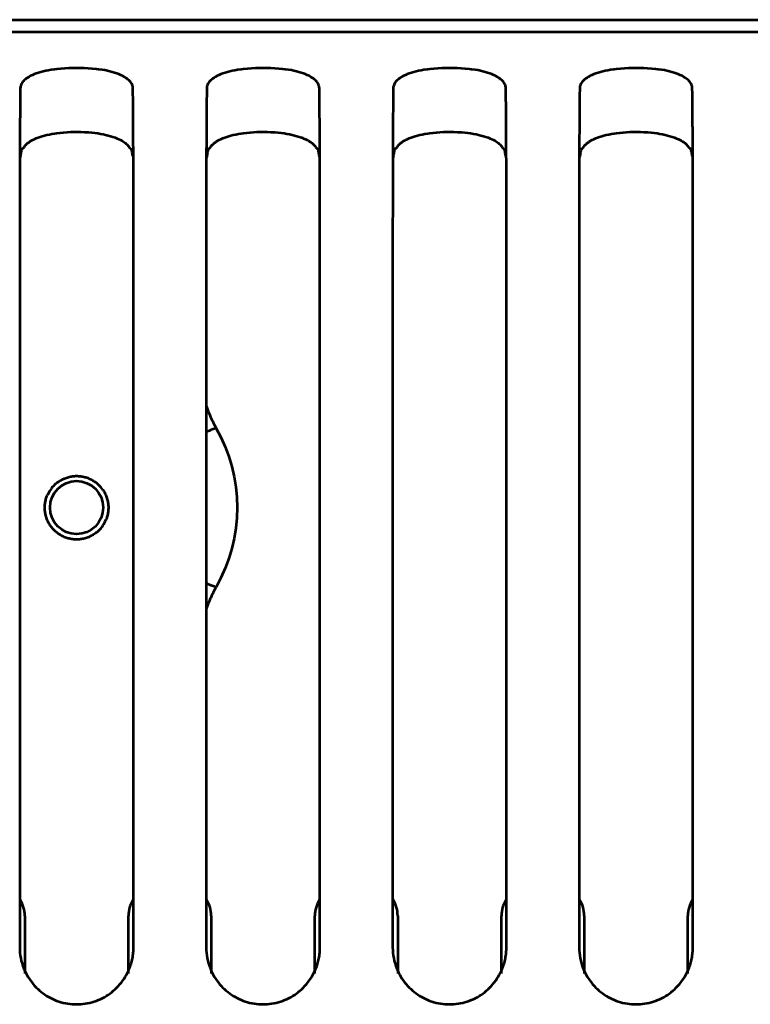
# Model space of a CAD drawing. Header units: millimetres. Extents: x 0 to 820, y 0 to 1200.
# Tile 34 of 81: x 183 to 213, y 723 to 763. Entities that reach past the tile are written whole.
import ezdxf

# ---------------------------------------------------------------- set-up
doc = ezdxf.new("R2010")
doc.units = ezdxf.units.MM
doc.header["$MEASUREMENT"] = 0
doc.layers.add('Layer 1', color=7, linetype='Continuous', lineweight=0)

# ---------------------------------------------------------------- blocks, each defined once
blk = doc.blocks.new('Block_3')
at = {"layer": 'Layer 1', "color": 18, "lineweight": 53, "true_color": 0x010101}
for p, q in [((596.49, 762.66), (70.99, 762.66)), ((182.646, 757.894), (182.646, 757.851)), ((182.647, 757.883), (182.647, 757.838)), ((182.721, 757.78), (182.731, 757.837)), ((187.333, 757.851), (187.333, 757.894)), ((187.333, 757.838), (187.333, 757.883)), ((190.346, 757.894), (190.346, 757.851)), ((190.347, 757.883), (190.347, 757.838)), ((190.421, 757.78), (190.431, 757.837)), ((195.033, 757.851), (195.033, 757.894)), ((195.033, 757.838), (195.033, 757.883)), ((198.046, 757.894), (198.046, 757.851)), ((198.047, 757.883), (198.047, 757.838)), ((198.121, 757.78), (198.131, 757.837)), ((202.733, 757.851), (202.733, 757.894)), ((202.733, 757.838), (202.733, 757.883)), ((205.746, 757.894), (205.746, 757.851)), ((205.747, 757.883), (205.747, 757.838)), ((205.821, 757.78), (205.831, 757.837)), ((210.433, 757.851), (210.433, 757.894)), ((210.433, 757.838), (210.433, 757.883)), ((182.64, 751.826), (182.64, 724.892)), ((187.34, 750.703), (187.34, 751.826)), ((190.34, 751.826), (190.34, 724.892)), ((195.04, 750.703), (195.04, 751.826)), ((198.04, 751.826), (198.04, 724.892)), ((202.74, 750.703), (202.74, 751.826)), ((205.74, 751.826), (205.74, 724.892)), ((210.44, 750.703), (210.44, 751.826)), ((187.34, 749.568), (187.34, 750.703)), ((195.04, 749.568), (195.04, 750.703)), ((202.74, 749.568), (202.74, 750.703)), ((210.44, 749.568), (210.44, 750.703)), ((187.34, 724.892), (187.34, 749.568)), ((195.04, 724.892), (195.04, 749.568)), ((202.74, 724.892), (202.74, 749.568)), ((210.44, 724.892), (210.44, 749.568))]:
    blk.add_line(p, q, dxfattribs=at)
for points in [[(187.314, 760.353), (187.311, 760.391), (187.305, 760.427), (187.295, 760.464), (187.282, 760.5), (187.264, 760.535), (187.243, 760.571), (187.217, 760.606), (187.187, 760.642), (187.152, 760.677), (187.111, 760.712), (187.064, 760.748), (187.012, 760.783), (186.953, 760.819), (186.888, 760.854), (186.815, 760.889), (186.735, 760.923), (186.653, 760.955), (186.558, 760.988), (186.463, 761.017), (186.366, 761.043), (186.266, 761.066), (186.16, 761.087), (186.045, 761.105), (185.913, 761.123), (185.897, 761.125), (185.807, 761.136), (185.637, 761.153), (185.469, 761.166), (185.305, 761.176), (185.145, 761.182), (184.989, 761.183), (184.834, 761.182), (184.673, 761.176), (184.509, 761.166), (184.341, 761.153), (184.171, 761.136), (184.082, 761.125), (184.066, 761.123), (183.934, 761.105), (183.818, 761.086), (183.713, 761.066), (183.613, 761.043), (183.516, 761.017), (183.421, 760.988), (183.326, 760.955), (183.244, 760.923), (183.164, 760.889), (183.091, 760.854), (183.026, 760.819), (182.967, 760.783), (182.914, 760.748), (182.868, 760.712), (182.828, 760.677), (182.792, 760.642), (182.762, 760.606), (182.736, 760.571), (182.715, 760.535), (182.697, 760.5), (182.684, 760.464), (182.674, 760.427), (182.668, 760.391), (182.666, 760.353)], [(195.013, 760.353), (195.011, 760.391), (195.005, 760.427), (194.995, 760.464), (194.982, 760.5), (194.964, 760.535), (194.943, 760.571), (194.917, 760.606), (194.887, 760.642), (194.852, 760.677), (194.811, 760.712), (194.765, 760.748), (194.712, 760.783), (194.653, 760.819), (194.588, 760.854), (194.515, 760.889), (194.435, 760.923), (194.353, 760.955), (194.258, 760.988), (194.163, 761.017), (194.066, 761.043), (193.966, 761.066), (193.86, 761.087), (193.745, 761.105), (193.613, 761.123), (193.597, 761.125), (193.507, 761.136), (193.337, 761.153), (193.169, 761.166), (193.005, 761.176), (192.845, 761.182), (192.689, 761.183), (192.533, 761.182), (192.373, 761.176), (192.209, 761.166), (192.042, 761.153), (191.871, 761.136), (191.782, 761.125), (191.766, 761.123), (191.634, 761.105), (191.518, 761.086), (191.413, 761.066), (191.313, 761.043), (191.216, 761.017), (191.121, 760.988), (191.026, 760.955), (190.944, 760.923), (190.864, 760.889), (190.791, 760.854), (190.726, 760.819), (190.667, 760.783), (190.615, 760.748), (190.568, 760.712), (190.528, 760.677), (190.492, 760.642), (190.462, 760.606), (190.436, 760.571), (190.415, 760.535), (190.397, 760.5), (190.384, 760.464), (190.374, 760.427), (190.368, 760.391), (190.366, 760.353)], [(202.713, 760.353), (202.711, 760.391), (202.705, 760.427), (202.695, 760.464), (202.682, 760.5), (202.664, 760.535), (202.643, 760.571), (202.617, 760.606), (202.587, 760.642), (202.552, 760.677), (202.511, 760.712), (202.465, 760.748), (202.412, 760.783), (202.353, 760.819), (202.288, 760.854), (202.215, 760.889), (202.135, 760.923), (202.053, 760.955), (201.958, 760.988), (201.863, 761.017), (201.766, 761.043), (201.666, 761.066), (201.56, 761.087), (201.445, 761.105), (201.313, 761.123), (201.297, 761.125), (201.207, 761.136), (201.037, 761.153), (200.869, 761.166), (200.705, 761.176), (200.545, 761.182), (200.389, 761.183), (200.233, 761.182), (200.073, 761.176), (199.909, 761.166), (199.742, 761.153), (199.571, 761.136), (199.482, 761.125), (199.466, 761.123), (199.334, 761.105), (199.219, 761.086), (199.113, 761.066), (199.013, 761.043), (198.916, 761.017), (198.821, 760.988), (198.726, 760.955), (198.644, 760.923), (198.564, 760.889), (198.491, 760.854), (198.426, 760.819), (198.367, 760.783), (198.315, 760.748), (198.268, 760.712), (198.228, 760.677), (198.192, 760.642), (198.162, 760.606), (198.136, 760.571), (198.115, 760.535), (198.097, 760.5), (198.084, 760.464), (198.074, 760.427), (198.068, 760.391), (198.066, 760.353)], [(210.413, 760.353), (210.411, 760.391), (210.405, 760.427), (210.395, 760.464), (210.382, 760.5), (210.364, 760.535), (210.343, 760.571), (210.317, 760.606), (210.287, 760.642), (210.252, 760.677), (210.211, 760.712), (210.165, 760.748), (210.112, 760.783), (210.053, 760.819), (209.988, 760.854), (209.915, 760.889), (209.835, 760.923), (209.753, 760.955), (209.658, 760.988), (209.563, 761.017), (209.466, 761.043), (209.366, 761.066), (209.26, 761.087), (209.145, 761.105), (209.013, 761.123), (208.997, 761.125), (208.907, 761.136), (208.737, 761.153), (208.569, 761.166), (208.405, 761.176), (208.245, 761.182), (208.089, 761.183), (207.933, 761.182), (207.773, 761.176), (207.609, 761.166), (207.442, 761.153), (207.271, 761.136), (207.182, 761.125), (207.166, 761.123), (207.034, 761.105), (206.919, 761.086), (206.813, 761.066), (206.713, 761.043), (206.616, 761.017), (206.521, 760.988), (206.426, 760.955), (206.344, 760.923), (206.264, 760.889), (206.191, 760.854), (206.126, 760.819), (206.067, 760.783), (206.015, 760.748), (205.968, 760.712), (205.928, 760.677), (205.892, 760.642), (205.862, 760.606), (205.836, 760.571), (205.815, 760.535), (205.797, 760.5), (205.784, 760.464), (205.774, 760.427), (205.768, 760.391), (205.766, 760.353)], [(182.666, 760.353), (182.665, 760.308), (182.662, 760.084), (182.66, 759.86), (182.657, 759.681), (182.656, 759.457), (182.654, 759.233), (182.652, 759.009), (182.651, 758.785), (182.649, 758.561), (182.648, 758.337), (182.647, 758.114)], [(187.332, 758.114), (187.331, 758.291), (187.33, 758.515), (187.329, 758.738), (187.328, 758.785), (187.327, 759.009), (187.326, 759.233), (187.324, 759.457), (187.322, 759.681), (187.319, 759.905), (187.317, 760.129), (187.314, 760.353)], [(190.366, 760.353), (190.365, 760.308), (190.362, 760.084), (190.36, 759.86), (190.357, 759.681), (190.356, 759.457), (190.354, 759.233), (190.352, 759.009), (190.351, 758.785), (190.349, 758.561), (190.348, 758.337), (190.347, 758.114)], [(195.032, 758.114), (195.031, 758.291), (195.03, 758.515), (195.029, 758.738), (195.028, 758.785), (195.027, 759.009), (195.026, 759.233), (195.024, 759.457), (195.022, 759.681), (195.019, 759.905), (195.017, 760.129), (195.014, 760.353)], [(198.066, 760.353), (198.065, 760.308), (198.062, 760.084), (198.06, 759.86), (198.057, 759.681), (198.056, 759.457), (198.054, 759.233), (198.052, 759.009), (198.051, 758.785), (198.049, 758.561), (198.048, 758.337), (198.047, 758.114)], [(202.732, 758.114), (202.731, 758.291), (202.73, 758.515), (202.729, 758.738), (202.728, 758.785), (202.727, 759.009), (202.726, 759.233), (202.724, 759.457), (202.722, 759.681), (202.719, 759.905), (202.717, 760.129), (202.714, 760.353)], [(205.766, 760.353), (205.765, 760.308), (205.762, 760.084), (205.76, 759.86), (205.757, 759.681), (205.756, 759.457), (205.754, 759.233), (205.752, 759.009), (205.751, 758.785), (205.749, 758.561), (205.748, 758.337), (205.747, 758.114)], [(210.432, 758.114), (210.431, 758.291), (210.43, 758.515), (210.429, 758.738), (210.428, 758.785), (210.427, 759.009), (210.426, 759.233), (210.424, 759.457), (210.422, 759.681), (210.419, 759.905), (210.417, 760.129), (210.414, 760.353)], [(183.177, 758.213), (183.249, 758.249), (183.325, 758.283), (183.404, 758.315), (183.487, 758.344), (183.573, 758.373), (183.665, 758.398), (183.761, 758.423), (183.864, 758.445), (183.973, 758.466), (184.09, 758.485), (184.18, 758.497), (184.317, 758.514), (184.455, 758.527), (184.594, 758.537), (184.735, 758.544), (184.878, 758.549), (185.022, 758.549), (185.168, 758.547), (185.315, 758.541), (185.463, 758.532), (185.464, 758.532), (185.48, 758.531), (185.615, 758.52), (185.741, 758.506), (185.86, 758.49), (185.973, 758.472), (186.082, 758.452), (186.186, 758.429), (186.288, 758.404), (186.388, 758.375), (186.485, 758.345), (186.58, 758.311), (186.584, 758.31), (186.665, 758.278), (186.737, 758.248), (186.802, 758.217), (186.86, 758.186), (186.912, 758.155), (186.959, 758.123), (187.002, 758.091), (187.041, 758.059), (187.076, 758.025), (187.107, 757.991), (187.135, 757.956), (187.159, 757.92), (187.181, 757.882)], [(190.877, 758.213), (190.949, 758.249), (191.025, 758.283), (191.104, 758.315), (191.187, 758.344), (191.273, 758.373), (191.365, 758.398), (191.461, 758.423), (191.564, 758.445), (191.673, 758.466), (191.79, 758.485), (191.88, 758.497), (192.017, 758.514), (192.155, 758.527), (192.294, 758.537), (192.435, 758.544), (192.578, 758.549), (192.722, 758.549), (192.868, 758.547), (193.015, 758.541), (193.163, 758.532), (193.164, 758.532), (193.18, 758.531), (193.315, 758.52), (193.441, 758.506), (193.56, 758.49), (193.673, 758.472), (193.782, 758.452), (193.886, 758.429), (193.988, 758.404), (194.088, 758.375), (194.185, 758.345), (194.28, 758.311), (194.284, 758.31), (194.365, 758.278), (194.437, 758.248), (194.502, 758.217), (194.559, 758.186), (194.612, 758.155), (194.659, 758.123), (194.702, 758.091), (194.741, 758.059), (194.776, 758.025), (194.807, 757.991), (194.835, 757.956), (194.859, 757.92), (194.881, 757.882)], [(198.577, 758.213), (198.649, 758.249), (198.725, 758.283), (198.804, 758.315), (198.887, 758.344), (198.973, 758.373), (199.065, 758.398), (199.161, 758.423), (199.264, 758.445), (199.373, 758.466), (199.49, 758.485), (199.58, 758.497), (199.717, 758.514), (199.855, 758.527), (199.994, 758.537), (200.135, 758.544), (200.278, 758.549), (200.422, 758.549), (200.568, 758.547), (200.715, 758.541), (200.863, 758.532), (200.864, 758.532), (200.88, 758.531), (201.015, 758.52), (201.141, 758.506), (201.26, 758.49), (201.373, 758.472), (201.482, 758.452), (201.586, 758.429), (201.688, 758.404), (201.788, 758.375), (201.885, 758.345), (201.98, 758.311), (201.984, 758.31), (202.065, 758.278), (202.137, 758.248), (202.202, 758.217), (202.259, 758.186), (202.312, 758.155), (202.359, 758.123), (202.402, 758.091), (202.441, 758.059), (202.476, 758.025), (202.507, 757.991), (202.535, 757.956), (202.559, 757.92), (202.581, 757.882)], [(206.277, 758.213), (206.349, 758.249), (206.425, 758.283), (206.504, 758.315), (206.587, 758.344), (206.673, 758.373), (206.765, 758.398), (206.861, 758.423), (206.964, 758.445), (207.073, 758.466), (207.19, 758.485), (207.28, 758.497), (207.417, 758.514), (207.555, 758.527), (207.694, 758.537), (207.835, 758.544), (207.978, 758.549), (208.122, 758.549), (208.268, 758.547), (208.415, 758.541), (208.563, 758.532), (208.564, 758.532), (208.58, 758.531), (208.715, 758.52), (208.841, 758.506), (208.96, 758.49), (209.073, 758.472), (209.181, 758.452), (209.286, 758.429), (209.388, 758.404), (209.488, 758.375), (209.585, 758.345), (209.68, 758.311), (209.684, 758.31), (209.765, 758.278), (209.837, 758.248), (209.902, 758.217), (209.959, 758.186), (210.012, 758.155), (210.059, 758.123), (210.102, 758.091), (210.141, 758.059), (210.176, 758.025), (210.207, 757.991), (210.235, 757.956), (210.259, 757.92), (210.281, 757.882)], [(182.646, 757.851), (182.646, 757.805), (182.646, 757.692), (182.645, 757.58), (182.645, 757.513), (182.645, 757.401), (182.644, 757.288), (182.644, 757.176), (182.644, 757.063), (182.643, 756.951), (182.643, 756.838), (182.643, 756.725)], [(182.647, 758.113), (182.647, 758.092), (182.647, 758.07), (182.647, 758.048), (182.647, 758.026), (182.647, 758.004), (182.647, 757.982), (182.647, 757.96), (182.647, 757.938), (182.647, 757.916), (182.646, 757.894)], [(182.732, 757.838), (182.733, 757.842), (182.736, 757.847), (182.74, 757.852), (182.745, 757.856), (182.746, 757.857), (182.752, 757.861), (182.757, 757.864), (182.762, 757.867), (182.768, 757.87), (182.773, 757.872), (182.779, 757.875)], [(182.779, 757.875), (182.78, 757.876), (182.782, 757.876), (182.784, 757.877), (182.786, 757.878), (182.788, 757.878), (182.788, 757.879), (182.791, 757.879), (182.792, 757.88), (182.794, 757.881), (182.796, 757.881), (182.798, 757.882)], [(182.798, 757.882), (182.81, 757.903), (182.822, 757.922), (182.835, 757.942), (182.849, 757.96), (182.864, 757.979), (182.879, 757.996), (182.896, 758.014), (182.912, 758.03), (182.929, 758.046), (182.947, 758.062)], [(182.947, 758.062), (182.968, 758.08), (182.989, 758.097), (183.012, 758.113), (183.034, 758.129), (183.057, 758.144), (183.081, 758.159), (183.104, 758.174), (183.128, 758.187), (183.152, 758.201), (183.177, 758.213)], [(187.181, 757.882), (187.184, 757.881), (187.192, 757.878), (187.2, 757.875), (187.207, 757.872), (187.215, 757.868), (187.222, 757.865), (187.229, 757.86), (187.232, 757.858), (187.239, 757.852), (187.243, 757.848), (187.246, 757.843), (187.248, 757.838)], [(187.248, 757.838), (187.253, 757.809), (187.258, 757.78), (187.263, 757.751), (187.268, 757.722), (187.273, 757.694), (187.278, 757.665), (187.284, 757.636), (187.288, 757.607), (187.293, 757.578), (187.299, 757.55)], [(187.333, 757.894), (187.333, 757.916), (187.333, 757.938), (187.332, 757.96), (187.332, 757.982), (187.332, 758.004), (187.332, 758.026), (187.332, 758.048), (187.332, 758.07), (187.332, 758.092), (187.332, 758.114)], [(187.336, 756.726), (187.336, 756.792), (187.336, 756.904), (187.336, 757.017), (187.336, 757.063), (187.335, 757.176), (187.335, 757.289), (187.334, 757.401), (187.334, 757.514), (187.334, 757.626), (187.333, 757.739), (187.333, 757.851)], [(190.346, 757.851), (190.346, 757.805), (190.346, 757.692), (190.345, 757.58), (190.345, 757.513), (190.345, 757.401), (190.344, 757.288), (190.344, 757.176), (190.344, 757.063), (190.343, 756.951), (190.343, 756.838), (190.343, 756.725)], [(190.347, 758.113), (190.347, 758.092), (190.347, 758.07), (190.347, 758.048), (190.347, 758.026), (190.347, 758.004), (190.347, 757.982), (190.347, 757.96), (190.347, 757.938), (190.347, 757.916), (190.346, 757.894)], [(190.432, 757.838), (190.433, 757.842), (190.436, 757.847), (190.44, 757.852), (190.445, 757.856), (190.446, 757.857), (190.452, 757.861), (190.457, 757.864), (190.462, 757.867), (190.468, 757.87), (190.473, 757.872), (190.479, 757.875)], [(190.479, 757.875), (190.48, 757.876), (190.482, 757.876), (190.484, 757.877), (190.486, 757.878), (190.488, 757.878), (190.489, 757.879), (190.491, 757.879), (190.492, 757.88), (190.494, 757.881), (190.496, 757.881), (190.498, 757.882)], [(190.498, 757.882), (190.51, 757.903), (190.522, 757.922), (190.535, 757.942), (190.549, 757.96), (190.564, 757.979), (190.579, 757.996), (190.596, 758.014), (190.612, 758.03), (190.629, 758.046), (190.647, 758.062)], [(190.647, 758.062), (190.668, 758.08), (190.689, 758.097), (190.712, 758.113), (190.734, 758.129), (190.757, 758.144), (190.781, 758.159), (190.804, 758.174), (190.828, 758.187), (190.852, 758.201), (190.877, 758.213)], [(194.881, 757.882), (194.884, 757.881), (194.892, 757.878), (194.899, 757.875), (194.907, 757.872), (194.915, 757.868), (194.922, 757.865), (194.929, 757.86), (194.932, 757.858), (194.939, 757.852), (194.943, 757.848), (194.946, 757.843), (194.948, 757.838)], [(194.948, 757.838), (194.953, 757.809), (194.958, 757.78), (194.963, 757.751), (194.968, 757.722), (194.973, 757.694), (194.978, 757.665), (194.984, 757.636), (194.988, 757.607), (194.993, 757.578), (194.999, 757.55)], [(195.033, 757.894), (195.033, 757.916), (195.033, 757.938), (195.032, 757.96), (195.032, 757.982), (195.032, 758.004), (195.032, 758.026), (195.032, 758.048), (195.032, 758.07), (195.032, 758.092), (195.032, 758.114)], [(195.036, 756.726), (195.036, 756.792), (195.036, 756.904), (195.036, 757.017), (195.036, 757.063), (195.035, 757.176), (195.035, 757.289), (195.034, 757.401), (195.034, 757.514), (195.034, 757.626), (195.033, 757.739), (195.033, 757.851)], [(198.046, 757.851), (198.046, 757.805), (198.046, 757.692), (198.045, 757.58), (198.045, 757.513), (198.045, 757.401), (198.044, 757.288), (198.044, 757.176), (198.044, 757.063), (198.043, 756.951), (198.043, 756.838), (198.043, 756.725)], [(198.047, 758.113), (198.047, 758.092), (198.047, 758.07), (198.047, 758.048), (198.047, 758.026), (198.047, 758.004), (198.047, 757.982), (198.047, 757.96), (198.047, 757.938), (198.047, 757.916), (198.047, 757.894)], [(198.132, 757.838), (198.133, 757.842), (198.136, 757.847), (198.14, 757.852), (198.145, 757.856), (198.146, 757.857), (198.152, 757.861), (198.157, 757.864), (198.162, 757.867), (198.168, 757.87), (198.173, 757.872), (198.179, 757.875)], [(198.179, 757.875), (198.18, 757.876), (198.182, 757.876), (198.184, 757.877), (198.186, 757.878), (198.188, 757.878), (198.189, 757.879), (198.191, 757.879), (198.192, 757.88), (198.194, 757.881), (198.196, 757.881), (198.198, 757.882)], [(198.198, 757.882), (198.21, 757.903), (198.222, 757.922), (198.235, 757.942), (198.249, 757.96), (198.264, 757.979), (198.279, 757.996), (198.295, 758.014), (198.312, 758.03), (198.329, 758.046), (198.347, 758.062)], [(198.347, 758.062), (198.368, 758.08), (198.389, 758.097), (198.412, 758.113), (198.434, 758.129), (198.457, 758.144), (198.481, 758.159), (198.504, 758.174), (198.528, 758.187), (198.552, 758.201), (198.577, 758.213)], [(202.581, 757.882), (202.584, 757.881), (202.592, 757.878), (202.599, 757.875), (202.607, 757.872), (202.615, 757.868), (202.622, 757.865), (202.629, 757.86), (202.632, 757.858), (202.639, 757.852), (202.643, 757.848), (202.646, 757.843), (202.648, 757.838)], [(202.648, 757.838), (202.653, 757.809), (202.658, 757.78), (202.663, 757.751), (202.668, 757.722), (202.673, 757.694), (202.678, 757.665), (202.684, 757.636), (202.689, 757.607), (202.693, 757.578), (202.699, 757.55)], [(202.733, 757.894), (202.733, 757.916), (202.733, 757.938), (202.732, 757.96), (202.732, 757.982), (202.732, 758.004), (202.732, 758.026), (202.732, 758.048), (202.732, 758.07), (202.732, 758.092), (202.732, 758.114)], [(202.736, 756.726), (202.736, 756.792), (202.736, 756.904), (202.736, 757.017), (202.736, 757.063), (202.735, 757.176), (202.735, 757.289), (202.735, 757.401), (202.734, 757.514), (202.734, 757.626), (202.733, 757.739), (202.733, 757.851)], [(205.746, 757.851), (205.746, 757.805), (205.746, 757.692), (205.745, 757.58), (205.745, 757.513), (205.745, 757.401), (205.744, 757.288), (205.744, 757.176), (205.744, 757.063), (205.743, 756.951), (205.743, 756.838), (205.743, 756.725)], [(205.747, 758.113), (205.747, 758.092), (205.747, 758.07), (205.747, 758.048), (205.747, 758.026), (205.747, 758.004), (205.747, 757.982), (205.747, 757.96), (205.747, 757.938), (205.747, 757.916), (205.747, 757.894)], [(205.832, 757.838), (205.833, 757.842), (205.836, 757.847), (205.84, 757.852), (205.845, 757.856), (205.846, 757.857), (205.852, 757.861), (205.857, 757.864), (205.862, 757.867), (205.868, 757.87), (205.873, 757.872), (205.879, 757.875)], [(205.879, 757.875), (205.88, 757.876), (205.883, 757.876), (205.884, 757.877), (205.886, 757.878), (205.888, 757.878), (205.889, 757.879), (205.891, 757.879), (205.892, 757.88), (205.894, 757.881), (205.896, 757.881), (205.898, 757.882)], [(205.898, 757.882), (205.91, 757.903), (205.922, 757.922), (205.935, 757.942), (205.949, 757.96), (205.964, 757.979), (205.979, 757.996), (205.996, 758.014), (206.012, 758.03), (206.029, 758.046), (206.047, 758.062)], [(206.047, 758.062), (206.068, 758.08), (206.089, 758.097), (206.112, 758.113), (206.134, 758.129), (206.157, 758.144), (206.181, 758.159), (206.204, 758.174), (206.228, 758.187), (206.252, 758.201), (206.277, 758.213)], [(210.281, 757.882), (210.284, 757.881), (210.292, 757.878), (210.299, 757.875), (210.307, 757.872), (210.315, 757.868), (210.322, 757.865), (210.329, 757.86), (210.332, 757.858), (210.339, 757.852), (210.343, 757.848), (210.346, 757.843), (210.348, 757.838)], [(210.348, 757.838), (210.353, 757.809), (210.358, 757.78), (210.363, 757.751), (210.368, 757.722), (210.373, 757.694), (210.378, 757.665), (210.384, 757.636), (210.388, 757.607), (210.393, 757.578), (210.399, 757.55)], [(210.433, 757.894), (210.433, 757.916), (210.433, 757.938), (210.432, 757.96), (210.432, 757.982), (210.432, 758.004), (210.432, 758.026), (210.432, 758.048), (210.432, 758.07), (210.432, 758.092), (210.432, 758.114)], [(210.436, 756.726), (210.436, 756.792), (210.436, 756.904), (210.436, 757.017), (210.436, 757.063), (210.435, 757.176), (210.435, 757.289), (210.435, 757.401), (210.434, 757.514), (210.434, 757.626), (210.433, 757.739), (210.433, 757.851)], [(182.67, 757.492), (182.675, 757.521), (182.681, 757.549), (182.686, 757.578), (182.691, 757.607), (182.696, 757.636), (182.701, 757.665), (182.706, 757.693), (182.711, 757.722), (182.716, 757.751), (182.721, 757.78)], [(190.37, 757.492), (190.375, 757.521), (190.381, 757.549), (190.386, 757.578), (190.391, 757.607), (190.396, 757.636), (190.401, 757.665), (190.406, 757.693), (190.411, 757.722), (190.416, 757.751), (190.421, 757.78)], [(198.07, 757.492), (198.075, 757.521), (198.081, 757.549), (198.086, 757.578), (198.091, 757.607), (198.096, 757.636), (198.101, 757.665), (198.106, 757.693), (198.111, 757.722), (198.116, 757.751), (198.121, 757.78)], [(205.77, 757.492), (205.775, 757.521), (205.781, 757.549), (205.786, 757.578), (205.791, 757.607), (205.796, 757.636), (205.801, 757.665), (205.806, 757.693), (205.811, 757.722), (205.816, 757.751), (205.821, 757.78)], [(182.643, 756.725), (182.643, 756.601), (182.642, 756.111), (182.641, 755.621), (182.641, 755.255), (182.64, 754.765), (182.64, 754.275), (182.64, 753.785), (182.64, 753.295), (182.64, 752.805), (182.64, 752.316), (182.64, 751.825)], [(187.34, 751.826), (187.34, 752.187), (187.34, 752.677), (187.34, 753.167), (187.34, 753.296), (187.339, 753.786), (187.339, 754.275), (187.339, 754.766), (187.339, 755.256), (187.338, 755.746), (187.337, 756.236), (187.336, 756.726)], [(190.343, 756.725), (190.343, 756.601), (190.342, 756.111), (190.341, 755.621), (190.341, 755.255), (190.34, 754.765), (190.34, 754.275), (190.34, 753.785), (190.34, 753.295), (190.34, 752.805), (190.34, 752.316), (190.34, 751.825)], [(195.04, 751.826), (195.04, 752.187), (195.04, 752.677), (195.04, 753.167), (195.04, 753.296), (195.039, 753.786), (195.039, 754.275), (195.039, 754.766), (195.039, 755.256), (195.038, 755.746), (195.037, 756.236), (195.036, 756.726)], [(198.043, 756.725), (198.043, 756.601), (198.042, 756.111), (198.041, 755.621), (198.041, 755.255), (198.04, 754.765), (198.04, 754.275), (198.04, 753.785), (198.04, 753.295), (198.04, 752.805), (198.04, 752.316), (198.04, 751.825)], [(202.74, 751.826), (202.74, 752.187), (202.74, 752.677), (202.74, 753.167), (202.74, 753.296), (202.739, 753.786), (202.739, 754.275), (202.739, 754.766), (202.739, 755.256), (202.738, 755.746), (202.737, 756.236), (202.736, 756.726)], [(205.743, 756.725), (205.743, 756.601), (205.742, 756.111), (205.741, 755.621), (205.741, 755.255), (205.74, 754.765), (205.74, 754.275), (205.74, 753.785), (205.74, 753.295), (205.74, 752.805), (205.74, 752.316), (205.74, 751.825)], [(210.44, 751.826), (210.44, 752.187), (210.44, 752.677), (210.44, 753.167), (210.44, 753.296), (210.439, 753.786), (210.439, 754.275), (210.439, 754.766), (210.439, 755.256), (210.438, 755.746), (210.437, 756.236), (210.436, 756.726)], [(184.077, 743.978), (184.106, 744.005), (184.137, 744.032), (184.169, 744.058), (184.203, 744.084), (184.238, 744.108), (184.273, 744.132), (184.31, 744.155), (184.349, 744.176), (184.387, 744.197), (184.427, 744.217), (184.468, 744.235), (184.489, 744.244), (184.53, 744.26), (184.572, 744.275), (184.614, 744.289), (184.656, 744.301), (184.699, 744.312), (184.741, 744.321), (184.784, 744.329), (184.825, 744.336), (184.867, 744.34), (184.908, 744.344), (184.949, 744.346), (184.99, 744.347)], [(184.99, 744.347), (185.032, 744.346), (185.074, 744.344), (185.117, 744.34), (185.16, 744.335), (185.203, 744.329), (185.245, 744.321), (185.283, 744.313), (185.325, 744.303), (185.366, 744.291), (185.408, 744.278), (185.448, 744.264), (185.487, 744.249)], [(185.488, 744.249), (185.526, 744.232), (185.565, 744.214), (185.603, 744.195), (185.64, 744.174), (185.677, 744.152), (185.714, 744.129), (185.743, 744.109), (185.778, 744.084), (185.812, 744.057), (185.845, 744.03), (185.877, 744.001), (185.908, 743.973)], [(186.071, 743.778), (186.094, 743.744), (186.116, 743.708), (186.137, 743.672), (186.157, 743.634), (186.176, 743.595), (186.193, 743.556), (186.21, 743.515), (186.225, 743.474), (186.239, 743.432), (186.243, 743.422), (186.255, 743.38), (186.266, 743.337), (186.276, 743.295), (186.284, 743.252), (186.29, 743.21), (186.295, 743.167), (186.299, 743.125), (186.302, 743.083), (186.302, 743.042)], [(183.677, 743.042), (183.678, 743.084), (183.68, 743.127), (183.684, 743.169), (183.689, 743.212), (183.696, 743.255), (183.704, 743.297), (183.705, 743.304), (183.715, 743.347), (183.726, 743.389), (183.738, 743.43), (183.752, 743.471), (183.766, 743.511), (183.782, 743.55)], [(184.058, 742.11), (184.03, 742.139), (184.003, 742.169), (183.977, 742.201), (183.951, 742.234), (183.926, 742.268), (183.902, 742.303), (183.879, 742.34), (183.857, 742.378), (183.835, 742.416), (183.815, 742.456), (183.797, 742.496), (183.779, 742.537), (183.777, 742.541), (183.761, 742.583), (183.746, 742.625), (183.733, 742.667), (183.721, 742.709), (183.71, 742.752), (183.701, 742.794), (183.694, 742.836), (183.687, 742.878), (183.683, 742.92), (183.679, 742.961), (183.677, 743.002), (183.677, 743.042)], [(186.302, 743.042), (186.302, 743), (186.3, 742.957), (186.297, 742.915), (186.292, 742.872), (186.286, 742.829), (186.278, 742.786), (186.277, 742.777), (186.267, 742.735), (186.257, 742.693), (186.245, 742.651), (186.232, 742.61), (186.217, 742.571), (186.202, 742.531)], [(184.48, 741.825), (184.442, 741.842), (184.403, 741.86), (184.365, 741.88), (184.328, 741.901), (184.291, 741.924), (184.255, 741.948), (184.222, 741.971), (184.187, 741.997), (184.153, 742.023), (184.12, 742.051), (184.089, 742.08), (184.059, 742.11)], [(185.911, 742.1), (185.882, 742.072), (185.851, 742.045), (185.819, 742.019), (185.786, 741.993), (185.752, 741.968), (185.716, 741.944), (185.679, 741.921), (185.642, 741.899), (185.603, 741.878), (185.563, 741.858), (185.523, 741.84), (185.49, 741.826), (185.449, 741.809), (185.407, 741.794), (185.365, 741.78), (185.323, 741.768), (185.28, 741.757), (185.238, 741.748), (185.196, 741.74), (185.154, 741.734), (185.112, 741.729), (185.07, 741.725), (185.03, 741.723), (184.99, 741.723)], [(184.99, 741.722), (184.947, 741.723), (184.905, 741.725), (184.862, 741.729), (184.82, 741.734), (184.777, 741.74), (184.734, 741.748), (184.726, 741.749), (184.684, 741.759), (184.642, 741.77), (184.6, 741.782), (184.56, 741.795), (184.519, 741.81), (184.48, 741.825)], [(187.164, 724), (187.184, 724.052), (187.204, 724.106), (187.222, 724.16), (187.24, 724.215), (187.256, 724.271), (187.27, 724.327), (187.284, 724.383), (187.294, 724.436), (187.305, 724.493), (187.314, 724.55), (187.322, 724.607), (187.328, 724.665), (187.333, 724.722), (187.337, 724.779), (187.339, 724.836), (187.34, 724.892)], [(194.864, 724), (194.884, 724.052), (194.904, 724.106), (194.922, 724.16), (194.94, 724.215), (194.956, 724.271), (194.97, 724.327), (194.984, 724.383), (194.994, 724.436), (195.005, 724.493), (195.014, 724.55), (195.022, 724.607), (195.028, 724.665), (195.033, 724.722), (195.037, 724.779), (195.039, 724.836), (195.04, 724.892)], [(202.564, 724), (202.584, 724.052), (202.604, 724.106), (202.622, 724.16), (202.64, 724.215), (202.656, 724.271), (202.67, 724.327), (202.684, 724.383), (202.694, 724.436), (202.705, 724.493), (202.714, 724.55), (202.722, 724.607), (202.728, 724.665), (202.733, 724.722), (202.737, 724.779), (202.739, 724.836), (202.74, 724.892)], [(210.264, 724), (210.284, 724.052), (210.304, 724.106), (210.323, 724.16), (210.34, 724.215), (210.356, 724.271), (210.37, 724.327), (210.384, 724.383), (210.394, 724.436), (210.405, 724.493), (210.414, 724.55), (210.422, 724.607), (210.428, 724.665), (210.433, 724.722), (210.437, 724.779), (210.439, 724.836), (210.44, 724.892)], [(182.812, 724.008), (182.848, 723.925), (182.887, 723.843), (182.93, 723.762), (182.976, 723.681), (183.026, 723.602), (183.08, 723.526), (183.136, 723.45), (183.194, 723.379), (183.256, 723.308), (183.32, 723.24), (183.387, 723.175), (183.456, 723.112), (183.528, 723.053), (183.601, 722.997), (183.675, 722.944), (183.752, 722.894), (183.831, 722.848), (183.912, 722.804), (183.995, 722.763), (184.08, 722.725), (184.166, 722.691), (184.254, 722.661), (184.343, 722.633), (184.344, 722.633), (184.434, 722.609), (184.525, 722.589), (184.617, 722.572), (184.709, 722.559), (184.801, 722.55), (184.893, 722.544), (184.985, 722.542), (185.077, 722.544), (185.169, 722.549), (185.261, 722.558), (185.353, 722.571), (185.445, 722.587), (185.536, 722.607), (185.626, 722.631), (185.627, 722.631), (185.716, 722.658), (185.805, 722.688), (185.891, 722.722), (185.976, 722.759), (186.059, 722.8), (186.141, 722.843), (186.22, 722.89), (186.296, 722.939), (186.371, 722.991), (186.444, 723.047), (186.516, 723.106), (186.585, 723.169), (186.653, 723.233), (186.718, 723.302), (186.78, 723.372), (186.838, 723.443), (186.895, 723.518), (186.948, 723.595), (186.998, 723.674), (187.045, 723.754), (187.088, 723.835), (187.128, 723.917), (187.163, 724)], [(190.512, 724.008), (190.548, 723.925), (190.587, 723.843), (190.63, 723.762), (190.676, 723.681), (190.726, 723.602), (190.78, 723.526), (190.836, 723.45), (190.894, 723.379), (190.956, 723.308), (191.02, 723.24), (191.087, 723.175), (191.156, 723.112), (191.228, 723.053), (191.301, 722.997), (191.375, 722.944), (191.452, 722.894), (191.531, 722.848), (191.612, 722.804), (191.695, 722.763), (191.78, 722.725), (191.866, 722.691), (191.954, 722.661), (192.043, 722.633), (192.044, 722.633), (192.134, 722.609), (192.225, 722.589), (192.317, 722.572), (192.409, 722.559), (192.501, 722.55), (192.593, 722.544), (192.685, 722.542), (192.777, 722.544), (192.869, 722.549), (192.961, 722.558), (193.053, 722.571), (193.145, 722.587), (193.236, 722.607), (193.326, 722.631), (193.327, 722.631), (193.416, 722.658), (193.505, 722.688), (193.591, 722.722), (193.676, 722.759), (193.759, 722.8), (193.841, 722.843), (193.92, 722.89), (193.996, 722.939), (194.071, 722.991), (194.145, 723.047), (194.216, 723.106), (194.285, 723.169), (194.353, 723.233), (194.418, 723.302), (194.48, 723.372), (194.538, 723.443), (194.595, 723.518), (194.648, 723.595), (194.698, 723.674), (194.745, 723.754), (194.788, 723.835), (194.828, 723.917), (194.863, 724)], [(198.212, 724.008), (198.248, 723.925), (198.287, 723.843), (198.33, 723.762), (198.377, 723.681), (198.426, 723.602), (198.48, 723.526), (198.536, 723.45), (198.594, 723.379), (198.656, 723.308), (198.72, 723.24), (198.787, 723.175), (198.857, 723.112), (198.928, 723.053), (199.001, 722.997), (199.075, 722.944), (199.152, 722.894), (199.231, 722.848), (199.312, 722.804), (199.395, 722.763), (199.48, 722.725), (199.566, 722.691), (199.654, 722.661), (199.744, 722.633), (199.744, 722.633), (199.834, 722.609), (199.925, 722.589), (200.017, 722.572), (200.109, 722.559), (200.201, 722.55), (200.293, 722.544), (200.385, 722.542), (200.477, 722.544), (200.569, 722.549), (200.661, 722.558), (200.753, 722.571), (200.845, 722.587), (200.936, 722.607), (201.026, 722.631), (201.027, 722.631), (201.116, 722.658), (201.205, 722.688), (201.291, 722.722), (201.376, 722.759), (201.46, 722.8), (201.541, 722.843), (201.62, 722.89), (201.696, 722.939), (201.771, 722.991), (201.844, 723.047), (201.916, 723.106), (201.985, 723.169), (202.053, 723.233), (202.117, 723.302), (202.18, 723.372), (202.238, 723.443), (202.295, 723.518), (202.348, 723.595), (202.398, 723.674), (202.445, 723.754), (202.488, 723.835), (202.528, 723.917), (202.563, 724)], [(205.912, 724.008), (205.948, 723.925), (205.987, 723.843), (206.03, 723.762), (206.077, 723.681), (206.126, 723.602), (206.18, 723.526), (206.236, 723.45), (206.294, 723.379), (206.356, 723.308), (206.42, 723.24), (206.487, 723.175), (206.557, 723.112), (206.628, 723.053), (206.701, 722.997), (206.775, 722.944), (206.852, 722.894), (206.931, 722.848), (207.012, 722.804), (207.095, 722.763), (207.18, 722.725), (207.266, 722.691), (207.354, 722.661), (207.444, 722.633), (207.444, 722.633), (207.534, 722.609), (207.625, 722.589), (207.717, 722.572), (207.809, 722.559), (207.901, 722.55), (207.993, 722.544), (208.085, 722.542), (208.177, 722.544), (208.269, 722.549), (208.361, 722.558), (208.453, 722.571), (208.545, 722.587), (208.636, 722.607), (208.726, 722.631), (208.727, 722.631), (208.816, 722.658), (208.905, 722.688), (208.991, 722.722), (209.076, 722.759), (209.16, 722.8), (209.241, 722.843), (209.32, 722.89), (209.396, 722.939), (209.471, 722.991), (209.544, 723.047), (209.616, 723.106), (209.685, 723.169), (209.753, 723.233), (209.817, 723.302), (209.88, 723.372), (209.938, 723.443), (209.995, 723.518), (210.048, 723.595), (210.098, 723.674), (210.145, 723.754), (210.188, 723.835), (210.228, 723.917), (210.263, 724)]]:
    blk.add_lwpolyline(points, dxfattribs=at)
blk.add_open_spline([(186.087, 743.042), (186.087, 743.648), (185.595, 744.139), (184.99, 744.139), (184.384, 744.139), (183.893, 743.648), (183.893, 743.042), (183.893, 742.436), (184.384, 741.945), (184.99, 741.945), (185.595, 741.945), (186.087, 742.436), (186.087, 743.042)], degree=3, knots=[0, 0, 0, 0, 1, 1, 1, 2, 2, 2, 3, 3, 3, 4, 4, 4, 4], dxfattribs=at)
for points in [[(183.908, 743.779), (183.859, 743.707), (183.817, 743.63), (183.782, 743.55)], [(184.077, 743.978), (184.014, 743.917), (183.958, 743.851), (183.909, 743.779)], [(186.071, 743.778), (186.023, 743.848), (185.969, 743.913), (185.908, 743.972)], [(186.078, 742.301), (186.127, 742.373), (186.169, 742.45), (186.202, 742.531)], [(185.911, 742.1), (185.973, 742.161), (186.029, 742.228), (186.078, 742.301)], [(182.64, 724.892), (182.64, 724.742), (182.654, 724.592), (182.683, 724.445)], [(190.34, 724.892), (190.34, 724.742), (190.354, 724.592), (190.383, 724.445)], [(198.04, 724.892), (198.04, 724.742), (198.054, 724.592), (198.083, 724.445)], [(205.74, 724.892), (205.74, 724.742), (205.754, 724.592), (205.783, 724.445)], [(182.683, 724.445), (182.712, 724.296), (182.755, 724.149), (182.812, 724.008)], [(190.383, 724.445), (190.412, 724.296), (190.455, 724.149), (190.512, 724.008)], [(198.083, 724.445), (198.112, 724.296), (198.155, 724.149), (198.212, 724.008)], [(205.783, 724.445), (205.812, 724.296), (205.855, 724.149), (205.912, 724.008)]]:
    blk.add_open_spline(points, degree=3, dxfattribs=at)
blk = doc.blocks.new('Block_33')
at = {"layer": 'Layer 1', "color": 18, "lineweight": 53, "true_color": 0x010101}
for p, q in [((70.94, 763.177), (596.54, 763.177)), ((182.85, 726.192), (182.85, 723.812)), ((187.129, 723.812), (187.129, 726.192)), ((190.55, 726.192), (190.55, 723.812)), ((194.829, 723.812), (194.829, 726.192)), ((198.25, 726.192), (198.25, 723.812)), ((202.529, 723.812), (202.529, 726.192)), ((205.95, 726.192), (205.95, 723.812)), ((210.229, 723.812), (210.229, 726.192))]:
    blk.add_line(p, q, dxfattribs=at)
for points in [[(190.353, 747.208), (190.367, 747.167), (190.396, 747.086), (190.426, 747.006), (190.458, 746.928), (190.49, 746.85), (190.524, 746.773), (190.559, 746.697), (190.595, 746.622), (190.632, 746.548), (190.669, 746.476), (190.708, 746.405), (190.748, 746.335)], [(190.355, 746.18), (190.395, 746.195), (190.434, 746.211), (190.474, 746.227), (190.513, 746.242), (190.552, 746.258), (190.592, 746.274), (190.631, 746.289), (190.671, 746.305), (190.71, 746.321), (190.75, 746.336)], [(190.746, 739.751), (190.707, 739.683), (190.669, 739.614), (190.632, 739.543), (190.596, 739.471), (190.561, 739.397), (190.527, 739.322), (190.493, 739.246), (190.461, 739.168), (190.429, 739.088), (190.398, 739.008), (190.368, 738.926), (190.351, 738.875)], [(190.752, 739.747), (190.712, 739.763), (190.673, 739.779), (190.633, 739.795), (190.593, 739.81), (190.553, 739.826), (190.513, 739.842), (190.474, 739.858), (190.434, 739.874), (190.394, 739.89), (190.354, 739.906)]]:
    blk.add_lwpolyline(points, dxfattribs=at)
for points in [[(190.745, 746.334), (191.912, 744.295), (191.912, 741.79), (190.746, 739.751)], [(182.85, 726.192), (182.85, 726.43), (182.783, 726.664), (182.655, 726.865)], [(187.324, 726.865), (187.197, 726.664), (187.129, 726.43), (187.129, 726.192)], [(190.55, 726.192), (190.55, 726.43), (190.483, 726.664), (190.355, 726.865)], [(195.024, 726.865), (194.897, 726.664), (194.829, 726.43), (194.829, 726.192)], [(198.25, 726.192), (198.25, 726.43), (198.183, 726.664), (198.055, 726.865)], [(202.724, 726.865), (202.597, 726.664), (202.529, 726.43), (202.529, 726.192)], [(205.95, 726.192), (205.95, 726.431), (205.882, 726.665), (205.754, 726.866)], [(210.425, 726.866), (210.297, 726.664), (210.229, 726.431), (210.229, 726.192)]]:
    blk.add_open_spline(points, degree=3, dxfattribs=at)

msp = doc.modelspace()

# ---------------------------------------------------------------- block references
at = {"layer": 'Layer 1'}
for name in ['Block_3', 'Block_33']:
    msp.add_blockref(name, (0, 0), dxfattribs=at)

doc.saveas('drawing.dxf')
